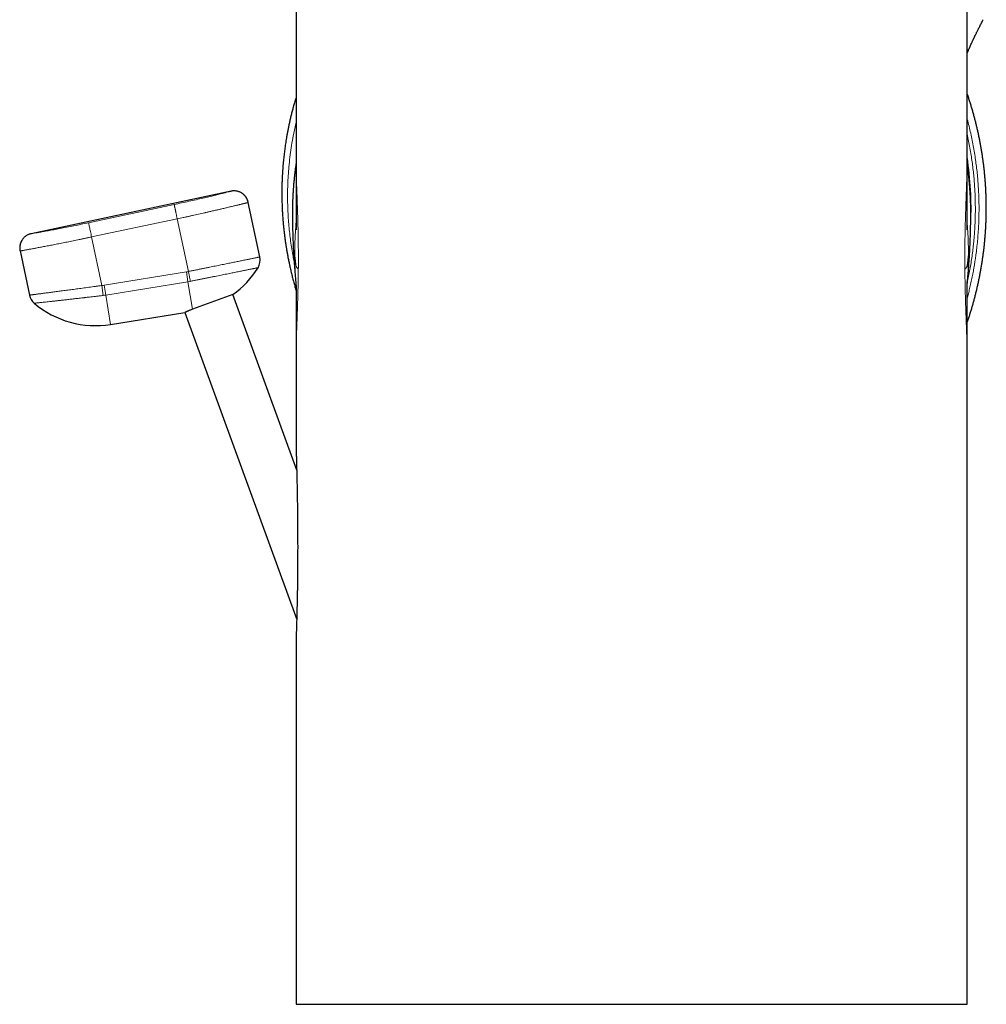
# Model space of a CAD drawing. Header units: millimetres. Extents: x 8 to 719, y 12 to 652.
# Tile 192 of 194: x 514 to 580, y 401 to 469. Entities that reach past the tile are written whole.
import ezdxf

# ---------------------------------------------------------------- set-up
doc = ezdxf.new("R2010")
doc.units = ezdxf.units.MM

msp = doc.modelspace()

# ---------------------------------------------------------------- linework, layer by layer
at = {"color": 7, "linetype": 'Continuous', "lineweight": 30}
for p, q in [((532.795, 498.2), (532.795, 459.164)), ((578.795, 459.164), (578.795, 498.2)), ((532.795, 459.164), (532.795, 459.14)), ((578.794, 459.14), (578.794, 459.164)), ((528.337, 456.918), (514.643, 454.008)), ((530.316, 452.415), (529.523, 456.148)), ((513.873, 452.822), (514.515, 449.798)), ((528.456, 449.833), (525.689, 448.826)), ((532.838, 437.793), (528.456, 449.833)), ((520.084, 447.789), (525.176, 448.614)), ((525.175, 448.614), (532.838, 427.56)), ((532.795, 445.499), (532.795, 439.374)), ((578.795, 401.2), (578.795, 445.499)), ((532.795, 426.218), (532.795, 401.2)), ((532.795, 401.2), (555.795, 401.2)), ((555.795, 401.2), (578.795, 401.2))]:
    msp.add_line(p, q, dxfattribs=at)
at = {"color": 252, "linetype": 'Continuous', "lineweight": 0}
for p, q in [((532.795, 459.14), (532.795, 459.095)), ((578.794, 459.095), (578.794, 459.14)), ((518.572, 454.759), (524.441, 456.007)), ((518.78, 453.782), (524.649, 455.029)), ((525.417, 451.416), (524.649, 455.029)), ((519.487, 450.457), (518.78, 453.782)), ((525.274, 451.39), (519.648, 450.479)), ((525.384, 450.713), (525.274, 451.39)), ((519.567, 449.775), (519.487, 450.457)), ((519.758, 449.802), (519.648, 450.479)), ((525.384, 450.713), (519.758, 449.802)), ((525.384, 450.713), (525.689, 448.826)), ((519.758, 449.802), (520.084, 447.789))]:
    msp.add_line(p, q, dxfattribs=at)
for centre, radius, start, end in [((555.97, 455.743), 23.092, 357.48786, 8.72342), ((555.62, 455.429), 23.076, 171.58245, 178.19946), ((555.969, 455.429), 23.076, 1.95191, 8.42522), ((524.67, 455.117), 3.775, 279.2, 281.40572), ((524.67, 455.117), 4.461, 279.2, 281.4057), ((519.045, 454.206), 3.775, 276.72549, 279.2), ((519.045, 454.205), 4.461, 276.72532, 279.20018)]:
    msp.add_arc(centre, radius, start, end, dxfattribs=at)
at = {"color": 7, "linetype": 'Continuous', "lineweight": 30}
for centre, radius, start, end in [((555.618, 455.429), 23.073, 178.19957, 180.14927), ((555.971, 455.429), 23.073, 359.85073, 1.95179), ((529.338, 452.208), 1, 328.06845, 11.99874), ((524.67, 455.117), 6.5, 305.6185, 328.06722), ((515.493, 450.006), 1, 192.00036, 229.78002), ((519.045, 454.206), 6.5, 229.78029, 279.2)]:
    msp.add_arc(centre, radius, start, end, dxfattribs=at)
for points, knots in [([(578.795, 466.365), (578.798, 466.373), (578.812, 466.409), (578.84, 466.474), (578.879, 466.565), (578.923, 466.668), (578.973, 466.782), (579.027, 466.904), (579.075, 467.01), (579.114, 467.095), (579.143, 467.158), (579.173, 467.223), (579.202, 467.285), (579.229, 467.341), (579.251, 467.387), (579.267, 467.421), (579.278, 467.444), (579.285, 467.459), (579.291, 467.473), (579.299, 467.489), (579.31, 467.511), (579.325, 467.542), (579.344, 467.582), (579.368, 467.631), (579.396, 467.689), (579.429, 467.756), (579.467, 467.831), (579.509, 467.916), (579.555, 468.009), (579.607, 468.11), (579.662, 468.219), (579.722, 468.336), (579.785, 468.46), (579.844, 468.574), (579.88, 468.645), (579.895, 468.673)], [0, 0, 0, 0, 0.010327, 0.04513, 0.083219, 0.128238, 0.177097, 0.229784, 0.286286, 0.312893, 0.340265, 0.368401, 0.396642, 0.421059, 0.441005, 0.456486, 0.465095, 0.471248, 0.476031, 0.483129, 0.492847, 0.505186, 0.523088, 0.544624, 0.569789, 0.598576, 0.631604, 0.668375, 0.708882, 0.753116, 0.801069, 0.851777, 0.906053, 0.963885, 1, 1, 1, 1]), ([(578.795, 447.911), (578.798, 447.919), (578.83, 448.01), (578.888, 448.184), (578.97, 448.436), (579.049, 448.688), (579.125, 448.941), (579.198, 449.195), (579.269, 449.45), (579.336, 449.706), (579.401, 449.962), (579.464, 450.219), (579.523, 450.477), (579.58, 450.735), (579.633, 450.994), (579.684, 451.254), (579.732, 451.514), (579.777, 451.775), (579.82, 452.036), (579.859, 452.298), (579.896, 452.56), (579.929, 452.823), (579.96, 453.086), (579.988, 453.349), (580.013, 453.613), (580.035, 453.877), (580.055, 454.141), (580.071, 454.405), (580.084, 454.67), (580.095, 454.935), (580.103, 455.2), (580.107, 455.465), (580.109, 455.73), (580.108, 455.995), (580.104, 456.26), (580.097, 456.525), (580.087, 456.79), (580.075, 457.055), (580.059, 457.32), (580.041, 457.585), (580.019, 457.849), (579.995, 458.114), (579.967, 458.378), (579.937, 458.641), (579.904, 458.905), (579.868, 459.168), (579.829, 459.431), (579.787, 459.693), (579.743, 459.955), (579.695, 460.216), (579.645, 460.477), (579.591, 460.738), (579.535, 460.997), (579.476, 461.257), (579.414, 461.515), (579.349, 461.773), (579.282, 462.03), (579.211, 462.287), (579.138, 462.543), (579.062, 462.797), (578.983, 463.052), (578.901, 463.305), (578.838, 463.494), (578.802, 463.599), (578.795, 463.62)], [0, 0, 0, 0, 0.001536, 0.018047, 0.03456, 0.051075, 0.067592, 0.084112, 0.100633, 0.117157, 0.133683, 0.150211, 0.166741, 0.183273, 0.199807, 0.216343, 0.232882, 0.249422, 0.265965, 0.282509, 0.299056, 0.315604, 0.332155, 0.348707, 0.365262, 0.381819, 0.398377, 0.414938, 0.431501, 0.448065, 0.464632, 0.481201, 0.497771, 0.514344, 0.530919, 0.547496, 0.564075, 0.580655, 0.597238, 0.613823, 0.63041, 0.646999, 0.66359, 0.680183, 0.696778, 0.713375, 0.729975, 0.746576, 0.763179, 0.779785, 0.796392, 0.813002, 0.829614, 0.846228, 0.862844, 0.879462, 0.896083, 0.912705, 0.92933, 0.945957, 0.962586, 0.979218, 0.995852, 1, 1, 1, 1]), ([(532.795, 463.358), (532.779, 463.308), (532.733, 463.158), (532.662, 462.91), (532.582, 462.619), (532.508, 462.335), (532.44, 462.059), (532.378, 461.793), (532.321, 461.536), (532.269, 461.289), (532.222, 461.051), (532.179, 460.819), (532.139, 460.594), (532.103, 460.376), (532.071, 460.167), (532.042, 459.967), (532.007, 459.713), (531.968, 459.401), (531.925, 459.001), (531.887, 458.573), (531.856, 458.115), (531.837, 457.713), (531.826, 457.368), (531.821, 457.081), (531.819, 456.793), (531.821, 456.503), (531.826, 456.211), (531.836, 455.919), (531.848, 455.629), (531.865, 455.341), (531.884, 455.055), (531.907, 454.773), (531.933, 454.498), (531.961, 454.231), (531.991, 453.971), (532.024, 453.72), (532.057, 453.476), (532.092, 453.24), (532.129, 453.01), (532.167, 452.783), (532.209, 452.552), (532.256, 452.302), (532.311, 452.029), (532.375, 451.734), (532.444, 451.431), (532.518, 451.127), (532.596, 450.823), (532.678, 450.521), (532.744, 450.286), (532.785, 450.153), (532.794, 450.122)], [0, 0, 0, 0, 0.012145, 0.035847, 0.058845, 0.081138, 0.102724, 0.123603, 0.143421, 0.162558, 0.181012, 0.198785, 0.216181, 0.232871, 0.248856, 0.264136, 0.278721, 0.306988, 0.335431, 0.369557, 0.404003, 0.438767, 0.460038, 0.481425, 0.502925, 0.524539, 0.546266, 0.568102, 0.589692, 0.610766, 0.632292, 0.653251, 0.673642, 0.693466, 0.712722, 0.731409, 0.749528, 0.767078, 0.784059, 0.800755, 0.81789, 0.835499, 0.856862, 0.878882, 0.901559, 0.924892, 0.947072, 0.969813, 0.993119, 1, 1, 1, 1]), ([(532.795, 459.14), (532.795, 459.136), (532.795, 459.124), (532.795, 459.104), (532.794, 459.076), (532.794, 459.044), (532.794, 459.012), (532.794, 458.984), (532.794, 458.959), (532.794, 458.933), (532.794, 458.902), (532.794, 458.863), (532.794, 458.817), (532.794, 458.766), (532.794, 458.712), (532.794, 458.66), (532.794, 458.607), (532.794, 458.56), (532.794, 458.514), (532.794, 458.474), (532.794, 458.44), (532.794, 458.409), (532.794, 458.378), (532.794, 458.342), (532.794, 458.303), (532.794, 458.249), (532.794, 458.185), (532.794, 458.112), (532.793, 458.044), (532.793, 457.979), (532.793, 457.926), (532.793, 457.882), (532.793, 457.845), (532.793, 457.805), (532.793, 457.762), (532.793, 457.717), (532.793, 457.674), (532.793, 457.634), (532.793, 457.602), (532.793, 457.574), (532.793, 457.545), (532.793, 457.509), (532.793, 457.469), (532.793, 457.425), (532.793, 457.384), (532.793, 457.351), (532.793, 457.328), (532.793, 457.306), (532.793, 457.283), (532.793, 457.255), (532.793, 457.204), (532.793, 457.134), (532.793, 457.047), (532.793, 456.962), (532.793, 456.88), (532.793, 456.811), (532.793, 456.755), (532.793, 456.716), (532.793, 456.685), (532.793, 456.661), (532.793, 456.638), (532.793, 456.608), (532.793, 456.545), (532.793, 456.455), (532.793, 456.35), (532.793, 456.255), (532.793, 456.165), (532.793, 456.085), (532.793, 456.017), (532.794, 455.965), (532.794, 455.913), (532.794, 455.867), (532.794, 455.829), (532.794, 455.8), (532.794, 455.779), (532.794, 455.763), (532.794, 455.748), (532.794, 455.724), (532.794, 455.69), (532.794, 455.644), (532.795, 455.56), (532.795, 455.443), (532.795, 455.298), (532.796, 455.156), (532.796, 455.017), (532.796, 454.864), (532.796, 454.699), (532.796, 454.564), (532.796, 454.478), (532.796, 454.441), (532.796, 454.412), (532.796, 454.392), (532.796, 454.379), (532.796, 454.373), (532.796, 454.366), (532.796, 454.359), (532.796, 454.351), (532.796, 454.345), (532.796, 454.34), (532.796, 454.335), (532.796, 454.332), (532.796, 454.329), (532.796, 454.324), (532.796, 454.317), (532.796, 454.309), (532.796, 454.3), (532.796, 454.292), (532.795, 454.285), (532.795, 454.28), (532.795, 454.276), (532.795, 454.274), (532.795, 454.272), (532.795, 454.271), (532.795, 454.27), (532.795, 454.27), (532.795, 454.27)], [0, 0, 0, 0, 0.002406, 0.006729, 0.010464, 0.015945, 0.020726, 0.024859, 0.02837, 0.032128, 0.036686, 0.042054, 0.049794, 0.057191, 0.065039, 0.074049, 0.08094, 0.088461, 0.095397, 0.101432, 0.10657, 0.110825, 0.115305, 0.120603, 0.126711, 0.133013, 0.144633, 0.15571, 0.16578, 0.17519, 0.184671, 0.189575, 0.195074, 0.20126, 0.207731, 0.214373, 0.221164, 0.227212, 0.232072, 0.235638, 0.239776, 0.24525, 0.251538, 0.258133, 0.264991, 0.269576, 0.273, 0.275658, 0.279061, 0.28336, 0.288555, 0.301791, 0.314901, 0.327582, 0.339831, 0.351581, 0.358824, 0.36474, 0.369327, 0.372584, 0.375454, 0.379844, 0.385808, 0.403699, 0.420646, 0.432743, 0.44627, 0.461263, 0.468838, 0.47674, 0.484811, 0.491826, 0.49752, 0.501895, 0.504948, 0.506793, 0.509003, 0.51209, 0.51746, 0.524335, 0.532716, 0.55496, 0.576811, 0.598329, 0.619551, 0.640436, 0.668948, 0.696031, 0.702577, 0.708333, 0.712747, 0.715815, 0.717699, 0.718707, 0.719929, 0.723141, 0.727485, 0.733035, 0.739807, 0.747815, 0.757069, 0.766864, 0.7857, 0.803999, 0.835331, 0.864931, 0.887276, 0.908116, 0.927351, 0.944976, 0.957693, 0.969413, 0.981383, 0.994847, 1, 1, 1, 1]), ([(578.794, 454.27), (578.794, 454.27), (578.794, 454.27), (578.794, 454.271), (578.794, 454.272), (578.794, 454.275), (578.794, 454.278), (578.794, 454.282), (578.794, 454.287), (578.794, 454.292), (578.793, 454.3), (578.793, 454.307), (578.793, 454.315), (578.793, 454.322), (578.793, 454.327), (578.793, 454.331), (578.793, 454.334), (578.793, 454.338), (578.793, 454.344), (578.793, 454.351), (578.793, 454.359), (578.793, 454.366), (578.793, 454.373), (578.793, 454.379), (578.793, 454.392), (578.793, 454.412), (578.793, 454.441), (578.793, 454.478), (578.793, 454.546), (578.793, 454.643), (578.793, 454.77), (578.793, 454.901), (578.793, 455.035), (578.793, 455.174), (578.794, 455.316), (578.794, 455.461), (578.795, 455.573), (578.795, 455.649), (578.795, 455.685), (578.795, 455.716), (578.795, 455.74), (578.795, 455.758), (578.795, 455.774), (578.795, 455.792), (578.795, 455.818), (578.795, 455.852), (578.795, 455.895), (578.796, 455.964), (578.796, 456.054), (578.796, 456.159), (578.796, 456.252), (578.796, 456.331), (578.796, 456.399), (578.796, 456.461), (578.796, 456.523), (578.796, 456.577), (578.796, 456.618), (578.796, 456.643), (578.796, 456.664), (578.796, 456.685), (578.796, 456.714), (578.796, 456.749), (578.796, 456.792), (578.796, 456.841), (578.796, 456.893), (578.796, 456.965), (578.796, 457.057), (578.796, 457.145), (578.796, 457.21), (578.796, 457.246), (578.796, 457.276), (578.796, 457.301), (578.796, 457.322), (578.796, 457.345), (578.796, 457.375), (578.796, 457.41), (578.796, 457.449), (578.796, 457.486), (578.796, 457.521), (578.796, 457.551), (578.796, 457.578), (578.796, 457.604), (578.796, 457.634), (578.796, 457.671), (578.796, 457.711), (578.796, 457.752), (578.796, 457.792), (578.796, 457.837), (578.796, 457.885), (578.796, 457.936), (578.796, 457.984), (578.796, 458.032), (578.796, 458.081), (578.795, 458.134), (578.795, 458.183), (578.795, 458.229), (578.795, 458.268), (578.795, 458.307), (578.795, 458.344), (578.795, 458.377), (578.795, 458.408), (578.795, 458.44), (578.795, 458.479), (578.795, 458.525), (578.795, 458.577), (578.795, 458.629), (578.795, 458.678), (578.795, 458.725), (578.795, 458.773), (578.795, 458.823), (578.795, 458.869), (578.795, 458.91), (578.795, 458.943), (578.795, 458.973), (578.795, 458.998), (578.795, 459.019), (578.795, 459.038), (578.795, 459.058), (578.795, 459.08), (578.795, 459.104), (578.795, 459.124), (578.795, 459.136), (578.795, 459.14)], [0, 0, 0, 0, 0.009835, 0.023376, 0.035509, 0.048263, 0.06314, 0.079271, 0.096652, 0.115282, 0.13506, 0.160063, 0.186315, 0.213807, 0.224946, 0.236274, 0.247632, 0.25761, 0.265893, 0.272503, 0.276846, 0.280058, 0.28128, 0.282288, 0.284172, 0.28724, 0.291654, 0.29741, 0.303956, 0.322763, 0.342271, 0.362479, 0.383312, 0.404451, 0.425885, 0.447656, 0.469737, 0.476195, 0.4817, 0.486252, 0.489852, 0.4925, 0.494344, 0.496921, 0.500773, 0.505898, 0.512296, 0.519946, 0.537132, 0.552753, 0.566809, 0.579335, 0.588234, 0.5974, 0.606833, 0.616453, 0.621487, 0.625188, 0.627693, 0.630775, 0.634982, 0.640313, 0.646767, 0.654267, 0.662124, 0.670168, 0.686511, 0.703568, 0.709822, 0.715293, 0.719858, 0.723518, 0.72629, 0.729436, 0.733757, 0.739644, 0.745482, 0.751083, 0.756416, 0.760919, 0.764756, 0.768284, 0.772817, 0.778358, 0.784611, 0.790763, 0.796768, 0.80261, 0.811119, 0.818463, 0.825468, 0.832481, 0.839847, 0.847677, 0.856122, 0.86212, 0.868061, 0.873946, 0.879624, 0.884568, 0.888768, 0.89341, 0.899122, 0.90606, 0.914132, 0.922362, 0.92965, 0.93612, 0.94367, 0.950952, 0.958561, 0.96455, 0.969476, 0.973484, 0.977958, 0.980512, 0.983281, 0.986266, 0.989537, 0.993271, 0.997594, 1, 1, 1, 1]), ([(532.794, 458.814), (532.792, 458.798), (532.777, 458.698), (532.751, 458.512), (532.718, 458.255), (532.688, 457.998), (532.66, 457.74), (532.636, 457.482), (532.614, 457.224), (532.595, 456.966), (532.579, 456.707), (532.567, 456.448), (532.559, 456.264), (532.556, 456.166), (532.556, 456.154)], [0, 0, 0, 0, 0.01728, 0.114175, 0.211082, 0.308002, 0.404934, 0.501878, 0.598835, 0.695804, 0.792785, 0.889779, 0.986785, 1, 1, 1, 1]), ([(579.031, 456.215), (579.031, 456.218), (579.028, 456.307), (579.021, 456.483), (579.008, 456.742), (578.991, 457.001), (578.972, 457.26), (578.95, 457.518), (578.925, 457.777), (578.897, 458.035), (578.867, 458.293), (578.833, 458.55), (578.809, 458.724), (578.795, 458.812), (578.795, 458.815)], [0, 0, 0, 0, 0.003385, 0.102701, 0.202029, 0.30137, 0.400724, 0.50009, 0.59947, 0.698862, 0.798267, 0.897685, 0.997116, 1, 1, 1, 1]), ([(529.084, 456.781), (529.059, 456.797), (529.006, 456.829), (528.919, 456.869), (528.826, 456.901), (528.729, 456.924), (528.632, 456.938), (528.533, 456.942), (528.434, 456.936), (528.369, 456.924), (528.337, 456.918)], [0, 0, 0, 0, 0.1135641, 0.2402057, 0.3668389, 0.4934642, 0.6200861, 0.7467124, 0.8733501, 1, 1, 1, 1]), ([(529.517, 456.147), (529.511, 456.173), (529.499, 456.223), (529.476, 456.291), (529.451, 456.35), (529.427, 456.4), (529.403, 456.443), (529.379, 456.482), (529.354, 456.518), (529.33, 456.55), (529.307, 456.58), (529.283, 456.607), (529.258, 456.634), (529.232, 456.661), (529.204, 456.688), (529.174, 456.715), (529.141, 456.742), (529.106, 456.768), (529.081, 456.783), (529.069, 456.792)], [0, 0, 0, 0, 0.089502, 0.169596, 0.240281, 0.301559, 0.35343, 0.405904, 0.453274, 0.49781, 0.539512, 0.578562, 0.619042, 0.66431, 0.715886, 0.774753, 0.841516, 0.916535, 1, 1, 1, 1]), ([(529.144, 456.739), (529.143, 456.74), (529.131, 456.75), (529.106, 456.768), (529.082, 456.783), (529.069, 456.792)], [0, 0, 0, 0, 0.0124133, 0.4798858, 1, 1, 1, 1]), ([(529.523, 456.148), (529.515, 456.18), (529.5, 456.244), (529.465, 456.336), (529.421, 456.425), (529.369, 456.508), (529.31, 456.586), (529.243, 456.657), (529.187, 456.708), (529.152, 456.733), (529.144, 456.739)], [0, 0, 0, 0, 0.137156, 0.2743, 0.41143, 0.548557, 0.685686, 0.820378, 0.955078, 1, 1, 1, 1]), ([(529.516, 456.146), (529.517, 456.147), (529.522, 456.148), (529.523, 456.148), (529.523, 456.148)], [0, 0, 0, 0, 0.161619, 1, 1, 1, 1]), ([(532.545, 455.369), (532.545, 455.335), (532.545, 455.175), (532.548, 454.886), (532.554, 454.504), (532.563, 454.122), (532.575, 453.74), (532.59, 453.358), (532.607, 452.976), (532.628, 452.595), (532.652, 452.214), (532.678, 451.833), (532.707, 451.453), (532.74, 451.074), (532.766, 450.78), (532.783, 450.613), (532.787, 450.572)], [0, 0, 0, 0, 0.02079, 0.100313, 0.179829, 0.259338, 0.338838, 0.418326, 0.497801, 0.577261, 0.656705, 0.73613, 0.815535, 0.894918, 0.974277, 1, 1, 1, 1]), ([(578.802, 450.571), (578.804, 450.596), (578.82, 450.748), (578.845, 451.027), (578.878, 451.407), (578.908, 451.787), (578.934, 452.168), (578.958, 452.549), (578.979, 452.931), (578.997, 453.312), (579.013, 453.694), (579.025, 454.076), (579.034, 454.459), (579.041, 454.841), (579.044, 455.144), (579.044, 455.32), (579.044, 455.369)], [0, 0, 0, 0, 0.0161813, 0.0955863, 0.1750093, 0.2544486, 0.3339025, 0.4133691, 0.4928467, 0.5723336, 0.6518279, 0.731328, 0.810832, 0.8903382, 0.9698449, 1, 1, 1, 1]), ([(513.977, 453.513), (513.973, 453.506), (513.952, 453.471), (513.922, 453.403), (513.889, 453.31), (513.866, 453.214), (513.853, 453.116), (513.849, 453.017), (513.855, 452.919), (513.867, 452.854), (513.873, 452.821)], [0, 0, 0, 0, 0.033088, 0.171227, 0.309356, 0.447478, 0.585595, 0.723717, 0.861852, 1, 1, 1, 1]), ([(514.026, 453.594), (514.023, 453.59), (514.016, 453.58), (514.004, 453.561), (513.991, 453.539), (513.974, 453.509), (513.954, 453.469), (513.931, 453.418), (513.909, 453.359), (513.888, 453.29), (513.871, 453.213), (513.86, 453.135), (513.856, 453.057), (513.857, 452.983), (513.863, 452.903), (513.873, 452.85), (513.878, 452.823)], [0, 0, 0, 0, 0.037753, 0.076863, 0.118003, 0.161751, 0.224934, 0.294488, 0.371081, 0.455213, 0.54727, 0.647549, 0.728317, 0.813934, 0.904475, 1, 1, 1, 1]), ([(514.643, 454.008), (514.611, 454), (514.547, 453.984), (514.455, 453.949), (514.366, 453.906), (514.282, 453.854), (514.204, 453.794), (514.133, 453.728), (514.069, 453.656), (514.033, 453.604), (514.015, 453.578)], [0, 0, 0, 0, 0.126207, 0.252403, 0.378587, 0.504766, 0.630949, 0.754888, 0.878835, 1, 1, 1, 1]), ([(532.781, 450.703), (532.781, 450.703), (532.781, 450.704), (532.782, 450.702), (532.782, 450.701), (532.782, 450.699), (532.782, 450.697), (532.782, 450.693), (532.782, 450.689), (532.783, 450.684), (532.783, 450.679), (532.783, 450.674), (532.783, 450.669), (532.784, 450.664), (532.784, 450.659), (532.784, 450.654), (532.784, 450.649), (532.785, 450.643), (532.785, 450.637), (532.785, 450.629), (532.785, 450.622), (532.786, 450.614), (532.786, 450.606), (532.786, 450.599), (532.787, 450.592), (532.787, 450.586), (532.787, 450.58), (532.787, 450.575), (532.788, 450.571), (532.788, 450.566), (532.788, 450.561), (532.788, 450.554), (532.788, 450.546), (532.789, 450.537), (532.789, 450.527), (532.789, 450.517), (532.79, 450.505), (532.79, 450.494), (532.79, 450.482), (532.791, 450.472), (532.791, 450.462), (532.791, 450.453), (532.791, 450.444), (532.792, 450.437), (532.792, 450.43), (532.792, 450.424), (532.792, 450.418), (532.792, 450.412), (532.792, 450.405), (532.792, 450.398), (532.793, 450.391), (532.793, 450.383), (532.793, 450.373), (532.793, 450.362), (532.793, 450.351), (532.793, 450.343), (532.793, 450.337), (532.793, 450.333), (532.793, 450.33), (532.793, 450.326), (532.793, 450.323), (532.794, 450.319), (532.794, 450.315), (532.794, 450.309), (532.794, 450.304), (532.794, 450.299), (532.794, 450.294), (532.794, 450.288), (532.794, 450.283), (532.794, 450.277), (532.794, 450.272), (532.794, 450.267), (532.794, 450.264), (532.794, 450.261), (532.794, 450.259), (532.794, 450.256), (532.794, 450.25), (532.794, 450.242), (532.794, 450.229), (532.794, 450.213), (532.794, 450.189), (532.794, 450.157), (532.794, 450.117), (532.794, 450.078), (532.794, 450.042), (532.794, 450.01), (532.794, 449.982), (532.794, 449.957), (532.794, 449.934), (532.794, 449.911), (532.794, 449.884), (532.794, 449.852), (532.794, 449.816), (532.794, 449.774), (532.794, 449.732), (532.794, 449.69), (532.794, 449.649), (532.794, 449.604), (532.794, 449.558), (532.794, 449.514), (532.794, 449.475), (532.794, 449.442), (532.794, 449.406), (532.794, 449.366), (532.794, 449.319), (532.794, 449.268), (532.794, 449.21), (532.794, 449.154), (532.794, 449.105), (532.794, 449.067), (532.794, 449.037), (532.794, 449.013), (532.794, 448.991), (532.794, 448.964), (532.794, 448.927), (532.794, 448.88), (532.794, 448.829), (532.794, 448.779), (532.794, 448.734), (532.794, 448.694), (532.794, 448.653), (532.794, 448.611), (532.794, 448.567), (532.794, 448.516), (532.794, 448.454), (532.794, 448.377), (532.794, 448.291), (532.794, 448.202), (532.794, 448.117), (532.794, 448.034), (532.794, 447.948), (532.794, 447.856), (532.794, 447.762), (532.794, 447.679), (532.794, 447.611), (532.794, 447.558), (532.794, 447.508), (532.794, 447.456), (532.794, 447.399), (532.794, 447.337), (532.794, 447.273), (532.794, 447.211), (532.794, 447.159), (532.794, 447.117), (532.794, 447.082), (532.794, 447.043), (532.794, 447.006), (532.794, 446.967), (532.794, 446.927), (532.794, 446.88), (532.794, 446.828), (532.794, 446.772), (532.794, 446.718), (532.794, 446.668), (532.794, 446.62), (532.794, 446.572), (532.794, 446.523), (532.794, 446.476), (532.794, 446.429), (532.794, 446.38), (532.794, 446.328), (532.794, 446.279), (532.794, 446.228), (532.794, 446.174), (532.794, 446.117), (532.794, 446.062), (532.794, 446.006), (532.794, 445.95), (532.794, 445.898), (532.794, 445.854), (532.794, 445.82), (532.794, 445.785), (532.794, 445.75), (532.794, 445.716), (532.794, 445.687), (532.794, 445.666), (532.794, 445.65), (532.794, 445.635), (532.794, 445.612), (532.794, 445.581), (532.795, 445.541), (532.795, 445.512), (532.795, 445.496)], [0, 0, 0, 0, 0.007978, 0.016818, 0.026523, 0.037316, 0.048799, 0.060455, 0.072158, 0.083175, 0.093361, 0.102762, 0.111719, 0.120353, 0.128665, 0.134975, 0.141717, 0.149332, 0.157818, 0.167176, 0.175639, 0.184706, 0.1941, 0.202714, 0.210434, 0.217262, 0.222883, 0.22771, 0.231831, 0.236187, 0.241039, 0.247931, 0.255625, 0.264121, 0.273418, 0.283515, 0.29421, 0.30528, 0.315753, 0.325586, 0.33496, 0.343669, 0.351714, 0.359094, 0.365811, 0.371865, 0.377555, 0.383672, 0.390524, 0.398111, 0.406432, 0.415487, 0.425188, 0.439822, 0.45326, 0.465504, 0.470418, 0.475309, 0.480184, 0.485042, 0.489884, 0.494733, 0.50009, 0.506153, 0.509934, 0.513947, 0.518191, 0.522665, 0.527077, 0.530699, 0.533501, 0.535285, 0.536457, 0.536826, 0.536963, 0.537233, 0.537678, 0.538941, 0.540905, 0.543447, 0.546135, 0.549986, 0.554222, 0.558301, 0.561999, 0.565318, 0.568203, 0.570957, 0.572871, 0.57503, 0.577656, 0.580749, 0.584308, 0.58832, 0.592748, 0.596516, 0.600536, 0.604809, 0.609332, 0.613838, 0.617625, 0.620666, 0.623436, 0.62776, 0.63222, 0.636979, 0.642562, 0.649007, 0.653001, 0.656788, 0.659711, 0.661767, 0.663597, 0.666179, 0.669522, 0.674382, 0.679623, 0.684406, 0.688731, 0.692597, 0.696007, 0.70052, 0.704702, 0.708735, 0.715256, 0.722689, 0.731049, 0.740061, 0.748341, 0.755769, 0.763989, 0.77296, 0.782265, 0.79131, 0.796847, 0.801868, 0.806507, 0.81141, 0.816774, 0.82301, 0.829166, 0.835204, 0.840965, 0.843954, 0.847356, 0.851169, 0.854953, 0.858097, 0.862547, 0.866434, 0.871559, 0.8774, 0.882657, 0.887275, 0.891729, 0.896374, 0.901235, 0.905664, 0.909907, 0.914759, 0.920051, 0.924706, 0.929056, 0.934642, 0.940326, 0.945516, 0.95075, 0.956262, 0.961754, 0.965706, 0.968843, 0.971861, 0.975787, 0.97893, 0.981817, 0.984109, 0.985041, 0.98635, 0.988502, 0.991496, 0.99533, 1, 1, 1, 1]), ([(578.795, 445.496), (578.795, 445.51), (578.795, 445.536), (578.795, 445.572), (578.795, 445.599), (578.795, 445.62), (578.795, 445.638), (578.795, 445.656), (578.795, 445.674), (578.795, 445.705), (578.795, 445.748), (578.795, 445.804), (578.795, 445.862), (578.795, 445.924), (578.795, 445.979), (578.795, 446.03), (578.795, 446.075), (578.795, 446.12), (578.795, 446.16), (578.795, 446.191), (578.795, 446.219), (578.795, 446.248), (578.795, 446.281), (578.795, 446.328), (578.795, 446.391), (578.795, 446.466), (578.795, 446.545), (578.795, 446.625), (578.795, 446.704), (578.795, 446.781), (578.795, 446.855), (578.795, 446.925), (578.795, 446.99), (578.795, 447.05), (578.795, 447.108), (578.795, 447.163), (578.795, 447.219), (578.795, 447.28), (578.795, 447.334), (578.795, 447.379), (578.795, 447.411), (578.795, 447.441), (578.795, 447.468), (578.795, 447.497), (578.795, 447.529), (578.795, 447.568), (578.795, 447.606), (578.795, 447.638), (578.795, 447.66), (578.795, 447.68), (578.795, 447.698), (578.795, 447.72), (578.795, 447.746), (578.795, 447.783), (578.795, 447.832), (578.795, 447.893), (578.795, 447.947), (578.795, 447.989), (578.795, 448.014), (578.795, 448.036), (578.795, 448.058), (578.795, 448.088), (578.795, 448.127), (578.795, 448.174), (578.795, 448.219), (578.795, 448.261), (578.795, 448.299), (578.795, 448.337), (578.795, 448.374), (578.795, 448.407), (578.795, 448.434), (578.795, 448.454), (578.795, 448.472), (578.795, 448.493), (578.795, 448.52), (578.795, 448.556), (578.795, 448.595), (578.795, 448.636), (578.795, 448.676), (578.795, 448.734), (578.795, 448.807), (578.795, 448.896), (578.795, 448.979), (578.795, 449.058), (578.795, 449.123), (578.795, 449.178), (578.795, 449.226), (578.795, 449.279), (578.795, 449.331), (578.795, 449.376), (578.795, 449.411), (578.795, 449.44), (578.795, 449.462), (578.795, 449.483), (578.795, 449.51), (578.795, 449.548), (578.795, 449.594), (578.795, 449.645), (578.795, 449.697), (578.795, 449.751), (578.795, 449.804), (578.795, 449.856), (578.795, 449.906), (578.795, 449.952), (578.795, 449.994), (578.795, 450.033), (578.795, 450.071), (578.795, 450.11), (578.795, 450.147), (578.795, 450.182), (578.795, 450.212), (578.795, 450.231), (578.795, 450.242), (578.795, 450.255), (578.795, 450.268), (578.795, 450.285), (578.795, 450.3), (578.795, 450.308), (578.795, 450.311), (578.795, 450.316), (578.796, 450.321), (578.796, 450.327), (578.796, 450.334), (578.796, 450.343), (578.796, 450.354), (578.796, 450.363), (578.796, 450.371), (578.796, 450.377), (578.796, 450.383), (578.796, 450.388), (578.797, 450.394), (578.797, 450.399), (578.797, 450.405), (578.797, 450.412), (578.797, 450.421), (578.797, 450.431), (578.798, 450.443), (578.798, 450.455), (578.798, 450.467), (578.799, 450.481), (578.799, 450.497), (578.8, 450.515), (578.8, 450.531), (578.801, 450.545), (578.801, 450.557), (578.801, 450.569), (578.802, 450.58), (578.802, 450.592), (578.803, 450.603), (578.803, 450.613), (578.804, 450.621), (578.804, 450.628), (578.804, 450.635), (578.804, 450.642), (578.805, 450.649), (578.805, 450.656), (578.805, 450.663), (578.806, 450.669), (578.806, 450.674), (578.806, 450.678), (578.806, 450.682), (578.807, 450.686), (578.807, 450.689), (578.807, 450.692), (578.807, 450.694), (578.807, 450.697), (578.807, 450.699), (578.807, 450.701), (578.807, 450.702), (578.808, 450.703), (578.808, 450.703), (578.808, 450.703), (578.808, 450.703)], [0, 0, 0, 0, 0.004223, 0.00765, 0.010278, 0.012124, 0.013764, 0.015461, 0.017216, 0.019001, 0.024426, 0.029567, 0.035366, 0.041249, 0.04742, 0.05148, 0.055872, 0.060507, 0.064443, 0.067439, 0.069789, 0.072525, 0.075712, 0.079313, 0.086298, 0.093685, 0.101253, 0.109138, 0.1169, 0.12397, 0.1315, 0.138223, 0.144287, 0.150255, 0.155631, 0.161049, 0.16623, 0.171916, 0.178492, 0.181892, 0.185018, 0.187857, 0.190409, 0.192958, 0.196108, 0.199879, 0.204102, 0.20697, 0.209138, 0.210726, 0.212508, 0.214622, 0.21707, 0.219848, 0.225387, 0.231336, 0.237662, 0.240927, 0.243374, 0.245138, 0.247204, 0.249769, 0.253883, 0.258557, 0.263302, 0.266968, 0.270671, 0.274412, 0.278139, 0.281367, 0.283933, 0.285898, 0.287347, 0.289101, 0.29185, 0.29532, 0.29938, 0.303385, 0.307248, 0.31097, 0.320084, 0.328608, 0.336736, 0.344213, 0.351481, 0.355539, 0.360086, 0.365251, 0.371036, 0.374942, 0.378381, 0.381147, 0.383239, 0.384737, 0.387419, 0.391096, 0.395753, 0.400786, 0.405913, 0.411041, 0.41626, 0.421502, 0.426283, 0.431051, 0.435158, 0.439077, 0.442963, 0.446833, 0.450756, 0.454735, 0.458256, 0.461252, 0.463663, 0.466774, 0.470592, 0.47487, 0.481747, 0.488293, 0.494879, 0.501903, 0.509368, 0.517274, 0.525517, 0.539998, 0.553467, 0.565923, 0.573684, 0.580949, 0.587716, 0.593985, 0.599756, 0.6053, 0.611442, 0.618239, 0.627391, 0.637515, 0.648611, 0.660613, 0.672573, 0.684184, 0.701727, 0.718407, 0.734225, 0.745841, 0.757509, 0.769289, 0.78118, 0.793184, 0.805117, 0.816344, 0.825543, 0.83416, 0.842662, 0.851844, 0.86172, 0.872291, 0.883172, 0.893641, 0.901564, 0.909221, 0.916618, 0.923962, 0.931356, 0.938801, 0.9463, 0.954393, 0.962619, 0.971688, 0.981594, 0.992323, 0.999488, 1, 1, 1, 1]), ([(525.689, 448.826), (525.657, 448.814), (525.592, 448.79), (525.505, 448.756), (525.426, 448.724), (525.357, 448.695), (525.3, 448.67), (525.252, 448.649), (525.216, 448.632), (525.191, 448.621), (525.177, 448.614), (525.176, 448.614), (525.176, 448.614)], [0, 0, 0, 0, 0.101286, 0.202573, 0.306815, 0.411057, 0.512337, 0.613617, 0.717833, 0.822049, 0.923401, 1, 1, 1, 1]), ([(532.795, 439.374), (532.795, 439.374), (532.794, 439.375), (532.795, 439.371), (532.795, 439.361), (532.795, 439.344), (532.796, 439.321), (532.797, 439.289), (532.798, 439.252), (532.8, 439.208), (532.801, 439.16), (532.803, 439.105), (532.805, 439.038), (532.807, 438.955), (532.81, 438.846), (532.814, 438.721), (532.818, 438.579), (532.822, 438.433), (532.826, 438.282), (532.83, 438.127), (532.834, 437.968), (532.838, 437.808), (532.842, 437.628), (532.847, 437.428), (532.852, 437.209), (532.857, 436.95), (532.863, 436.652), (532.87, 436.313), (532.875, 435.971), (532.881, 435.629), (532.886, 435.289), (532.89, 434.943), (532.894, 434.589), (532.897, 434.227), (532.9, 433.864), (532.902, 433.494), (532.904, 433.117), (532.905, 432.734), (532.905, 432.35), (532.904, 431.966), (532.903, 431.581), (532.901, 431.197), (532.898, 430.815), (532.894, 430.431), (532.889, 430.043), (532.884, 429.695), (532.879, 429.392), (532.875, 429.133), (532.87, 428.879), (532.865, 428.63), (532.859, 428.387), (532.853, 428.146), (532.848, 427.926), (532.843, 427.726), (532.838, 427.547), (532.833, 427.384), (532.829, 427.239), (532.825, 427.109), (532.821, 426.983), (532.817, 426.872), (532.814, 426.775), (532.811, 426.691), (532.808, 426.61), (532.806, 426.533), (532.803, 426.462), (532.801, 426.397), (532.799, 426.339), (532.797, 426.295), (532.796, 426.264), (532.795, 426.243), (532.795, 426.227), (532.795, 426.219), (532.795, 426.218), (532.795, 426.218)], [0, 0, 0, 0, 0.001174, 0.005426, 0.009815, 0.014204, 0.019355, 0.024506, 0.029802, 0.035099, 0.04076, 0.046428, 0.052092, 0.060794, 0.069498, 0.080916, 0.092337, 0.103874, 0.115412, 0.127178, 0.138944, 0.15075, 0.162556, 0.17823, 0.193907, 0.209582, 0.233207, 0.256834, 0.28062, 0.304422, 0.327666, 0.350921, 0.37562, 0.400318, 0.425055, 0.449792, 0.475841, 0.50189, 0.527981, 0.554071, 0.580243, 0.606428, 0.632394, 0.658374, 0.685256, 0.712137, 0.730124, 0.748113, 0.766099, 0.783265, 0.80043, 0.817656, 0.834881, 0.848181, 0.861484, 0.874782, 0.884917, 0.89506, 0.905199, 0.915329, 0.922764, 0.930198, 0.937702, 0.945205, 0.952655, 0.960102, 0.967751, 0.975397, 0.98046, 0.985522, 0.99072, 0.995918, 1, 1, 1, 1])]:
    msp.add_open_spline(points, degree=3, knots=knots, dxfattribs=at)
at = {"color": 252, "linetype": 'Continuous', "lineweight": 0}
for points, knots in [([(532.661, 452.082), (532.637, 452.202), (532.578, 452.498), (532.499, 452.969), (532.421, 453.494), (532.356, 454.017), (532.303, 454.541), (532.26, 455.096), (532.228, 455.68), (532.212, 456.297), (532.213, 456.911), (532.231, 457.525), (532.266, 458.137), (532.319, 458.765), (532.391, 459.407), (532.485, 460.062), (532.6, 460.713), (532.703, 461.228), (532.775, 461.523), (532.795, 461.605)], [0, 0, 0, 0, 0.037407, 0.092261, 0.146323, 0.200596, 0.255104, 0.309004, 0.373085, 0.437135, 0.501194, 0.565302, 0.629499, 0.693825, 0.763662, 0.833484, 0.903342, 0.973285, 1, 1, 1, 1]), ([(578.795, 461.871), (578.796, 461.865), (578.843, 461.699), (578.925, 461.371), (579.039, 460.887), (579.143, 460.402), (579.236, 459.914), (579.317, 459.434), (579.387, 458.962), (579.447, 458.497), (579.497, 458.031), (579.538, 457.567), (579.571, 457.088), (579.595, 456.593), (579.608, 456.081), (579.61, 455.568), (579.602, 455.056), (579.582, 454.545), (579.55, 454.033), (579.508, 453.522), (579.465, 453.107), (579.426, 452.787), (579.397, 452.564), (579.366, 452.341), (579.333, 452.118), (579.298, 451.896), (579.26, 451.674), (579.21, 451.391), (579.144, 451.048), (579.059, 450.645), (578.97, 450.257), (578.882, 449.899), (578.823, 449.676), (578.795, 449.571)], [0, 0, 0, 0, 0.0015499, 0.0415315, 0.0814624, 0.12136, 0.1612419, 0.2011259, 0.2387485, 0.2764032, 0.3141049, 0.3517053, 0.3887081, 0.4299413, 0.471125, 0.5122785, 0.5534212, 0.5945723, 0.6357512, 0.6769773, 0.7182696, 0.7364048, 0.7545249, 0.7726317, 0.7907267, 0.8088115, 0.8268878, 0.8449571, 0.8780715, 0.9111782, 0.9442873, 0.9738594, 1, 1, 1, 1]), ([(578.795, 460.821), (578.828, 460.667), (578.897, 460.353), (578.987, 459.876), (579.068, 459.401), (579.137, 458.934), (579.196, 458.474), (579.246, 458.013), (579.287, 457.554), (579.318, 457.098), (579.341, 456.644), (579.354, 456.19), (579.359, 455.736), (579.355, 455.282), (579.344, 454.895), (579.33, 454.574), (579.316, 454.32), (579.299, 454.065), (579.28, 453.811), (579.258, 453.556), (579.232, 453.302), (579.197, 452.979), (579.148, 452.587), (579.081, 452.128), (579.006, 451.67), (578.92, 451.215), (578.857, 450.898), (578.819, 450.733), (578.816, 450.718)], [0, 0, 0, 0, 0.0464988, 0.0946981, 0.1429042, 0.1883812, 0.233901, 0.2794814, 0.3249346, 0.3696385, 0.4142797, 0.458875, 0.5034413, 0.5479951, 0.5925534, 0.6175692, 0.6425946, 0.6676326, 0.6926862, 0.7177583, 0.7428519, 0.76797, 0.8135933, 0.8591515, 0.9046625, 0.9501439, 0.9956136, 1, 1, 1, 1]), ([(532.795, 459.095), (532.795, 459.009), (532.796, 458.839), (532.8, 458.573), (532.805, 458.301), (532.813, 458.021), (532.821, 457.735), (532.83, 457.443), (532.841, 457.147), (532.851, 456.846), (532.862, 456.541), (532.873, 456.232), (532.884, 455.917), (532.894, 455.613), (532.903, 455.322), (532.912, 455.043), (532.919, 454.763), (532.927, 454.482), (532.933, 454.199), (532.939, 453.914), (532.944, 453.61), (532.948, 453.288), (532.951, 452.949), (532.953, 452.61), (532.954, 452.271), (532.953, 451.932), (532.951, 451.706), (532.95, 451.593)], [0, 0, 0, 0, 0.042149, 0.084208, 0.126227, 0.168254, 0.210339, 0.252529, 0.294186, 0.335748, 0.37726, 0.418771, 0.460326, 0.501973, 0.537629, 0.573182, 0.608662, 0.644099, 0.679523, 0.714962, 0.750447, 0.792256, 0.833912, 0.875464, 0.916963, 0.958459, 1, 1, 1, 1]), ([(578.639, 451.593), (578.638, 451.706), (578.636, 451.932), (578.635, 452.271), (578.636, 452.61), (578.638, 452.949), (578.641, 453.288), (578.646, 453.626), (578.651, 453.961), (578.658, 454.293), (578.666, 454.623), (578.675, 454.95), (578.684, 455.275), (578.694, 455.583), (578.703, 455.871), (578.713, 456.142), (578.722, 456.409), (578.732, 456.672), (578.741, 456.932), (578.75, 457.189), (578.759, 457.457), (578.768, 457.735), (578.776, 458.021), (578.784, 458.301), (578.789, 458.573), (578.793, 458.839), (578.794, 459.009), (578.794, 459.095)], [0, 0, 0, 0, 0.041538, 0.083032, 0.12453, 0.166083, 0.207741, 0.249553, 0.290942, 0.332277, 0.373605, 0.414975, 0.456432, 0.498024, 0.533726, 0.569356, 0.604945, 0.640521, 0.676114, 0.711755, 0.747471, 0.789659, 0.831743, 0.87377, 0.915789, 0.95785, 1, 1, 1, 1]), ([(524.441, 456.007), (524.612, 456.043), (524.952, 456.116), (525.455, 456.228), (525.942, 456.338), (526.403, 456.445), (526.828, 456.545), (527.21, 456.637), (527.544, 456.719), (527.826, 456.789), (528.05, 456.845), (528.214, 456.887), (528.318, 456.913), (528.331, 456.917), (528.337, 456.918)], [0, 0, 0, 0, 0.082734, 0.165344, 0.24931, 0.333207, 0.415951, 0.499, 0.582021, 0.664949, 0.74922, 0.833512, 0.91663, 1, 1, 1, 1]), ([(524.649, 455.029), (524.717, 455.044), (524.855, 455.073), (525.062, 455.118), (525.271, 455.163), (525.481, 455.209), (525.692, 455.255), (525.901, 455.301), (526.109, 455.347), (526.316, 455.393), (526.459, 455.425), (526.538, 455.443), (526.555, 455.447), (526.573, 455.451), (526.59, 455.455), (526.608, 455.459), (526.626, 455.463), (526.672, 455.474), (526.745, 455.49), (526.845, 455.513), (526.953, 455.538), (527.071, 455.565), (527.201, 455.595), (527.331, 455.625), (527.459, 455.654), (527.585, 455.683), (527.713, 455.713), (527.843, 455.744), (527.973, 455.774), (528.107, 455.806), (528.238, 455.837), (528.364, 455.867), (528.479, 455.894), (528.584, 455.92), (528.68, 455.943), (528.767, 455.964), (528.848, 455.983), (528.923, 456.001), (528.992, 456.018), (529.053, 456.033), (529.107, 456.046), (529.143, 456.055), (529.165, 456.06), (529.176, 456.063), (529.186, 456.065), (529.196, 456.068), (529.206, 456.07), (529.216, 456.073), (529.24, 456.079), (529.275, 456.087), (529.317, 456.098), (529.364, 456.109), (529.412, 456.121), (529.455, 456.131), (529.486, 456.139), (529.507, 456.144), (529.513, 456.146), (529.516, 456.146)], [0, 0, 0, 0, 0.0275432, 0.0554414, 0.0836947, 0.1123032, 0.1412669, 0.1700593, 0.1991943, 0.2286721, 0.2584928, 0.2609642, 0.2634686, 0.266006, 0.2685763, 0.2711796, 0.2738159, 0.2764852, 0.2917551, 0.3062318, 0.3215035, 0.3407206, 0.3610643, 0.3825347, 0.402657, 0.4236775, 0.4455962, 0.4684131, 0.4921282, 0.5167414, 0.5434071, 0.5690229, 0.593589, 0.6171052, 0.6395715, 0.660988, 0.6813546, 0.702545, 0.7224652, 0.7411149, 0.7584943, 0.7746033, 0.778413, 0.7822172, 0.786016, 0.7898094, 0.7935974, 0.7973799, 0.8011569, 0.821833, 0.8401551, 0.8583462, 0.8905026, 0.9222416, 0.9502279, 0.9778816, 1, 1, 1, 1]), ([(532.796, 454.778), (532.792, 454.728), (532.782, 454.607), (532.768, 454.409), (532.753, 454.187), (532.741, 453.963), (532.729, 453.735), (532.72, 453.505), (532.713, 453.271), (532.708, 453.034), (532.704, 452.796), (532.704, 452.636), (532.704, 452.556)], [0, 0, 0, 0, 0.07439, 0.179251, 0.284154, 0.386496, 0.488653, 0.590864, 0.693386, 0.795725, 0.897851, 1, 1, 1, 1]), ([(578.793, 454.778), (578.797, 454.728), (578.807, 454.607), (578.821, 454.409), (578.836, 454.187), (578.848, 453.963), (578.86, 453.736), (578.869, 453.505), (578.876, 453.271), (578.881, 453.034), (578.885, 452.796), (578.885, 452.636), (578.885, 452.556)], [0, 0, 0, 0, 0.074511, 0.179359, 0.284264, 0.386572, 0.488711, 0.590916, 0.693428, 0.795746, 0.897858, 1, 1, 1, 1]), ([(514.643, 454.008), (514.649, 454.009), (514.662, 454.011), (514.767, 454.029), (514.934, 454.058), (515.162, 454.097), (515.448, 454.148), (515.787, 454.209), (516.173, 454.28), (516.602, 454.361), (517.067, 454.451), (517.556, 454.549), (518.061, 454.651), (518.402, 454.723), (518.572, 454.759)], [0, 0, 0, 0, 0.083343, 0.166443, 0.250724, 0.334949, 0.417894, 0.500995, 0.58404, 0.666783, 0.750687, 0.834589, 0.9172, 1, 1, 1, 1]), ([(513.873, 452.821), (513.874, 452.822), (513.876, 452.822), (513.892, 452.825), (513.917, 452.83), (513.954, 452.836), (514, 452.844), (514.055, 452.854), (514.119, 452.866), (514.19, 452.879), (514.27, 452.893), (514.358, 452.909), (514.455, 452.927), (514.559, 452.946), (514.672, 452.967), (514.792, 452.989), (514.92, 453.013), (515.054, 453.038), (515.195, 453.064), (515.341, 453.092), (515.493, 453.12), (515.652, 453.151), (515.818, 453.183), (515.991, 453.216), (516.168, 453.25), (516.351, 453.286), (516.537, 453.323), (516.726, 453.36), (516.918, 453.398), (517.113, 453.437), (517.312, 453.477), (517.516, 453.519), (517.723, 453.561), (517.932, 453.604), (518.143, 453.648), (518.355, 453.692), (518.567, 453.737), (518.709, 453.767), (518.78, 453.782)], [0, 0, 0, 0, 0.029212, 0.058425, 0.087639, 0.116854, 0.146072, 0.175292, 0.202845, 0.230401, 0.257959, 0.28552, 0.313085, 0.340653, 0.368225, 0.395801, 0.423382, 0.450967, 0.478065, 0.505168, 0.532275, 0.559388, 0.586998, 0.614613, 0.642231, 0.669854, 0.697479, 0.724615, 0.751754, 0.778896, 0.806041, 0.833743, 0.861447, 0.889154, 0.916863, 0.944574, 0.972287, 1, 1, 1, 1]), ([(513.873, 452.821), (513.873, 452.822), (513.873, 452.822), (513.878, 452.823), (513.879, 452.823)], [0, 0, 0, 0, 0.936619, 1, 1, 1, 1]), ([(530.316, 452.415), (530.315, 452.415), (530.313, 452.415), (530.297, 452.412), (530.271, 452.406), (530.234, 452.399), (530.187, 452.389), (530.131, 452.378), (530.067, 452.365), (529.995, 452.35), (529.914, 452.333), (529.825, 452.315), (529.728, 452.295), (529.622, 452.274), (529.509, 452.251), (529.387, 452.226), (529.259, 452.2), (529.124, 452.172), (528.983, 452.143), (528.836, 452.114), (528.684, 452.082), (528.524, 452.05), (528.358, 452.016), (528.185, 451.981), (528.008, 451.945), (527.826, 451.907), (527.64, 451.87), (527.452, 451.831), (527.261, 451.792), (527.067, 451.753), (526.858, 451.71), (526.633, 451.664), (526.393, 451.615), (526.151, 451.566), (525.907, 451.516), (525.662, 451.466), (525.499, 451.433), (525.417, 451.416)], [0, 0, 0, 0, 0.029496, 0.058991, 0.088481, 0.117965, 0.14744, 0.176906, 0.204679, 0.232442, 0.260194, 0.287935, 0.315664, 0.343381, 0.371086, 0.398777, 0.426456, 0.454121, 0.481279, 0.508422, 0.535551, 0.562665, 0.590257, 0.617831, 0.645387, 0.672925, 0.700442, 0.727447, 0.75443, 0.78139, 0.808327, 0.840361, 0.87236, 0.904323, 0.936251, 0.968143, 1, 1, 1, 1]), ([(532.704, 452.556), (532.718, 452.431), (532.736, 452.274), (532.759, 452.086), (532.772, 451.992), (532.784, 451.897), (532.792, 451.835), (532.796, 451.803)], [0, 0, 0, 0, 0.5, 0.624999, 0.749998, 0.874998, 1, 1, 1, 1]), ([(532.785, 450.633), (532.781, 450.679), (532.771, 450.796), (532.757, 450.988), (532.744, 451.207), (532.732, 451.43), (532.722, 451.654), (532.714, 451.879), (532.709, 452.105), (532.705, 452.331), (532.704, 452.481), (532.704, 452.556)], [0, 0, 0, 0, 0.074442, 0.189992, 0.305462, 0.421087, 0.537366, 0.653158, 0.7687, 0.884234, 1, 1, 1, 1]), ([(578.885, 452.556), (578.871, 452.431), (578.854, 452.274), (578.83, 452.086), (578.817, 451.992), (578.805, 451.897), (578.797, 451.835), (578.793, 451.803)], [0, 0, 0, 0, 0.5, 0.624999, 0.749998, 0.874998, 1, 1, 1, 1]), ([(578.804, 450.633), (578.808, 450.679), (578.818, 450.796), (578.832, 450.988), (578.845, 451.207), (578.857, 451.43), (578.867, 451.654), (578.875, 451.879), (578.88, 452.105), (578.884, 452.331), (578.885, 452.481), (578.885, 452.556)], [0, 0, 0, 0, 0.07447, 0.190019, 0.305481, 0.421089, 0.537376, 0.653171, 0.768713, 0.884243, 1, 1, 1, 1]), ([(525.553, 450.743), (525.547, 450.769), (525.537, 450.821), (525.52, 450.908), (525.501, 450.999), (525.481, 451.097), (525.461, 451.2), (525.439, 451.308), (525.424, 451.38), (525.417, 451.416)], [0, 0, 0, 0, 0.1400029, 0.2800055, 0.4200083, 0.5600113, 0.7066743, 0.853337, 1, 1, 1, 1]), ([(530.187, 451.679), (530.186, 451.678), (530.184, 451.678), (530.168, 451.675), (530.144, 451.67), (530.109, 451.663), (530.065, 451.654), (530.012, 451.643), (529.951, 451.631), (529.883, 451.617), (529.806, 451.602), (529.722, 451.585), (529.626, 451.566), (529.518, 451.544), (529.397, 451.519), (529.267, 451.493), (529.128, 451.465), (528.981, 451.435), (528.826, 451.404), (528.663, 451.371), (528.493, 451.337), (528.316, 451.301), (528.133, 451.264), (527.944, 451.226), (527.75, 451.187), (527.55, 451.147), (527.347, 451.105), (527.139, 451.064), (526.924, 451.02), (526.703, 450.976), (526.476, 450.93), (526.247, 450.884), (526.016, 450.837), (525.785, 450.79), (525.63, 450.759), (525.553, 450.743)], [0, 0, 0, 0, 0.029496, 0.058991, 0.088481, 0.117964, 0.14744, 0.176906, 0.204679, 0.232442, 0.260195, 0.287936, 0.315665, 0.346598, 0.377515, 0.408417, 0.439301, 0.470169, 0.501019, 0.531851, 0.562663, 0.593455, 0.624227, 0.654975, 0.6857, 0.716399, 0.74707, 0.777712, 0.808323, 0.840358, 0.872357, 0.904321, 0.93625, 0.968143, 1, 1, 1, 1]), ([(532.95, 451.593), (532.949, 451.476), (532.947, 451.242), (532.942, 450.892), (532.935, 450.543), (532.928, 450.197), (532.919, 449.852), (532.909, 449.517), (532.899, 449.192), (532.889, 448.878), (532.879, 448.567), (532.868, 448.261), (532.857, 447.952), (532.846, 447.642), (532.835, 447.333), (532.825, 447.031), (532.816, 446.736), (532.808, 446.448), (532.802, 446.173), (532.797, 445.91), (532.795, 445.687), (532.795, 445.552), (532.795, 445.499)], [0, 0, 0, 0, 0.052019, 0.103999, 0.156006, 0.208105, 0.260363, 0.312633, 0.361754, 0.410813, 0.459865, 0.508965, 0.558166, 0.610462, 0.662529, 0.714432, 0.766234, 0.818001, 0.869797, 0.918718, 0.967776, 1, 1, 1, 1]), ([(532.796, 451.803), (532.798, 451.792), (532.803, 451.768), (532.818, 451.733), (532.841, 451.698), (532.87, 451.663), (532.906, 451.628), (532.935, 451.605), (532.95, 451.593)], [0, 0, 0, 0, 0.166663, 0.333329, 0.5, 0.666668, 0.833334, 1, 1, 1, 1]), ([(578.793, 451.803), (578.791, 451.792), (578.786, 451.768), (578.771, 451.733), (578.748, 451.698), (578.719, 451.663), (578.683, 451.628), (578.654, 451.605), (578.639, 451.593)], [0, 0, 0, 0, 0.166663, 0.333329, 0.5, 0.666668, 0.833334, 1, 1, 1, 1]), ([(578.794, 445.499), (578.794, 445.567), (578.794, 445.722), (578.791, 445.972), (578.786, 446.247), (578.779, 446.524), (578.771, 446.803), (578.763, 447.082), (578.753, 447.368), (578.743, 447.66), (578.732, 447.964), (578.721, 448.279), (578.709, 448.605), (578.698, 448.934), (578.687, 449.269), (578.677, 449.608), (578.668, 449.944), (578.66, 450.276), (578.653, 450.603), (578.647, 450.932), (578.642, 451.262), (578.64, 451.483), (578.639, 451.593)], [0, 0, 0, 0, 0.041184, 0.093178, 0.145033, 0.196812, 0.245622, 0.294477, 0.343431, 0.392538, 0.441853, 0.494025, 0.546089, 0.59811, 0.650152, 0.70228, 0.754593, 0.803817, 0.852915, 0.901941, 0.950951, 1, 1, 1, 1]), ([(519.487, 450.457), (519.412, 450.446), (519.262, 450.426), (519.038, 450.395), (518.814, 450.365), (518.592, 450.335), (518.371, 450.305), (518.156, 450.276), (517.948, 450.248), (517.746, 450.221), (517.548, 450.195), (517.352, 450.169), (517.161, 450.143), (516.974, 450.118), (516.791, 450.094), (516.613, 450.071), (516.44, 450.048), (516.273, 450.026), (516.114, 450.005), (515.961, 449.985), (515.814, 449.966), (515.674, 449.947), (515.539, 449.93), (515.411, 449.913), (515.291, 449.898), (515.178, 449.883), (515.074, 449.87), (514.98, 449.858), (514.894, 449.846), (514.816, 449.836), (514.746, 449.828), (514.685, 449.82), (514.633, 449.813), (514.59, 449.808), (514.557, 449.803), (514.533, 449.8), (514.518, 449.798), (514.516, 449.798), (514.515, 449.798)], [0, 0, 0, 0, 0.028807, 0.057647, 0.08652, 0.115426, 0.144364, 0.173335, 0.20068, 0.228054, 0.255456, 0.282886, 0.310344, 0.337829, 0.365343, 0.392883, 0.420451, 0.448044, 0.475171, 0.502321, 0.529495, 0.556691, 0.584402, 0.612133, 0.639881, 0.667645, 0.695422, 0.722716, 0.75002, 0.777334, 0.804656, 0.832544, 0.86044, 0.888342, 0.91625, 0.944163, 0.97208, 1, 1, 1, 1]), ([(519.567, 449.775), (519.476, 449.764), (519.303, 449.744), (519.057, 449.715), (518.839, 449.689), (518.65, 449.667), (518.488, 449.648), (518.362, 449.634), (518.268, 449.623), (518.213, 449.616), (518.179, 449.613), (518.162, 449.611), (518.147, 449.609), (518.131, 449.607), (518.002, 449.593), (517.769, 449.566), (517.444, 449.529), (517.14, 449.495), (516.91, 449.469), (516.746, 449.45), (516.641, 449.439), (516.54, 449.427), (516.441, 449.416), (516.345, 449.406), (516.201, 449.39), (516.019, 449.369), (515.809, 449.346), (515.62, 449.325), (515.452, 449.307), (515.305, 449.291), (515.171, 449.276), (515.055, 449.264), (514.96, 449.254), (514.895, 449.247), (514.855, 449.243), (514.85, 449.243), (514.848, 449.242)], [0, 0, 0, 0, 0.036972, 0.070336, 0.100068, 0.126147, 0.148555, 0.167276, 0.178737, 0.188172, 0.190718, 0.193063, 0.195208, 0.197152, 0.200068, 0.250108, 0.297673, 0.344557, 0.390747, 0.408704, 0.426552, 0.444289, 0.461916, 0.479432, 0.496836, 0.542191, 0.586955, 0.631117, 0.674668, 0.717599, 0.759899, 0.809812, 0.858791, 0.906824, 0.953897, 1, 1, 1, 1])]:
    msp.add_open_spline(points, degree=3, knots=knots, dxfattribs=at)
for points in [[(524.441, 456.007), (524.442, 456.005), (524.443, 456), (524.446, 455.983), (524.452, 455.957), (524.459, 455.923), (524.468, 455.88), (524.479, 455.83), (524.491, 455.772), (524.505, 455.708), (524.52, 455.637), (524.536, 455.561), (524.553, 455.48), (524.571, 455.395), (524.59, 455.307), (524.609, 455.216), (524.629, 455.123), (524.642, 455.061), (524.649, 455.029)], [(518.572, 454.759), (518.576, 454.74), (518.584, 454.702), (518.633, 454.475), (518.7, 454.157), (518.754, 453.907), (518.78, 453.782)]]:
    msp.add_open_spline(points, degree=3, dxfattribs=at)

doc.saveas('drawing.dxf')
